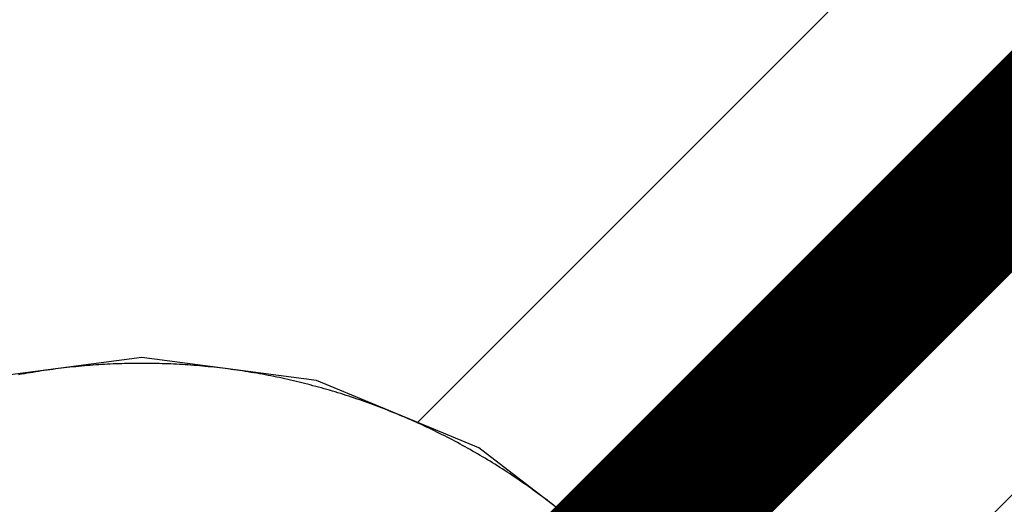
# Model space of a CAD drawing. Header units: millimetres. Extents: x -1.5 to 11.1, y -3 to 5.
# Tile 181 of 256: x 0.5422 to 0.6049, y 2.9335 to 2.9644. Entities that reach past the tile are written whole.
import ezdxf

# ---------------------------------------------------------------- set-up
doc = ezdxf.new("R2010")
doc.units = ezdxf.units.MM
doc.header["$MEASUREMENT"] = 0
for name, color, linetype, true_color in [('BottomLayer', 5, 'Continuous', 0x0000ff), ('Metal_2', 7, 'Continuous', 0x7f0000), ('Metal_3', 7, 'Continuous', 0x3f7f00), ('TopLayer', 1, 'Continuous', 0xff0000)]:
    doc.layers.add(name, color=color, linetype=linetype, true_color=true_color)

msp = doc.modelspace()

# ---------------------------------------------------------------- linework, layer by layer
at = {"layer": 'BottomLayer'}
for p, q in [((0.55, 2.942867), (0.538905, 2.941406)), ((0.561095, 2.941406), (0.55, 2.942867)), ((0.571433, 2.937124), (0.561095, 2.941406)), ((0.580311, 2.930311), (0.571433, 2.937124))]:
    msp.add_line(p, q, dxfattribs=at)
at = {"layer": 'Metal_2'}
for p, q in [((0.54945, 2.942496), (0.549266, 2.942494)), ((0.549633, 2.942499), (0.54945, 2.942496)), ((0.549817, 2.9425), (0.549633, 2.942499)), ((0.55, 2.9425), (0.549817, 2.9425)), ((0.550183, 2.9425), (0.55, 2.9425)), ((0.550367, 2.942499), (0.550183, 2.9425)), ((0.55055, 2.942496), (0.550367, 2.942499)), ((0.550734, 2.942494), (0.55055, 2.942496)), ((0.542881, 2.9419), (0.5427, 2.941868)), ((0.543062, 2.94193), (0.542881, 2.9419)), ((0.543243, 2.941959), (0.543062, 2.94193)), ((0.543424, 2.941988), (0.543243, 2.941959)), ((0.543605, 2.942016), (0.543424, 2.941988)), ((0.543787, 2.942044), (0.543605, 2.942016)), ((0.543968, 2.94207), (0.543787, 2.942044)), ((0.54415, 2.942096), (0.543968, 2.94207)), ((0.544331, 2.94212), (0.54415, 2.942096)), ((0.544513, 2.942144), (0.544331, 2.94212)), ((0.544695, 2.942168), (0.544513, 2.942144)), ((0.544877, 2.94219), (0.544695, 2.942168)), ((0.545059, 2.942212), (0.544877, 2.94219)), ((0.545242, 2.942233), (0.545059, 2.942212)), ((0.545424, 2.942253), (0.545242, 2.942233)), ((0.545606, 2.942272), (0.545424, 2.942253)), ((0.545789, 2.942291), (0.545606, 2.942272)), ((0.545971, 2.942309), (0.545789, 2.942291)), ((0.546154, 2.942326), (0.545971, 2.942309)), ((0.546337, 2.942342), (0.546154, 2.942326)), ((0.546519, 2.942357), (0.546337, 2.942342)), ((0.546702, 2.942372), (0.546519, 2.942357)), ((0.546885, 2.942386), (0.546702, 2.942372)), ((0.547068, 2.942399), (0.546885, 2.942386)), ((0.547251, 2.942411), (0.547068, 2.942399)), ((0.547434, 2.942423), (0.547251, 2.942411)), ((0.547617, 2.942433), (0.547434, 2.942423)), ((0.5478, 2.942443), (0.547617, 2.942433)), ((0.547983, 2.942452), (0.5478, 2.942443)), ((0.548167, 2.942461), (0.547983, 2.942452)), ((0.54835, 2.942468), (0.548167, 2.942461)), ((0.548533, 2.942475), (0.54835, 2.942468)), ((0.548716, 2.942481), (0.548533, 2.942475)), ((0.5489, 2.942486), (0.548716, 2.942481)), ((0.549083, 2.94249), (0.5489, 2.942486)), ((0.549266, 2.942494), (0.549083, 2.94249)), ((0.550917, 2.94249), (0.550734, 2.942494)), ((0.5511, 2.942486), (0.550917, 2.94249)), ((0.551284, 2.942481), (0.5511, 2.942486)), ((0.551467, 2.942475), (0.551284, 2.942481)), ((0.55165, 2.942468), (0.551467, 2.942475)), ((0.551833, 2.942461), (0.55165, 2.942468)), ((0.552017, 2.942452), (0.551833, 2.942461)), ((0.5522, 2.942443), (0.552017, 2.942452)), ((0.552383, 2.942433), (0.5522, 2.942443)), ((0.552566, 2.942423), (0.552383, 2.942433)), ((0.552749, 2.942411), (0.552566, 2.942423)), ((0.552932, 2.942399), (0.552749, 2.942411)), ((0.553115, 2.942386), (0.552932, 2.942399)), ((0.553298, 2.942372), (0.553115, 2.942386)), ((0.553481, 2.942357), (0.553298, 2.942372)), ((0.553663, 2.942342), (0.553481, 2.942357)), ((0.553846, 2.942326), (0.553663, 2.942342)), ((0.554029, 2.942309), (0.553846, 2.942326)), ((0.554211, 2.942291), (0.554029, 2.942309)), ((0.554394, 2.942272), (0.554211, 2.942291)), ((0.554576, 2.942253), (0.554394, 2.942272)), ((0.554759, 2.942233), (0.554576, 2.942253)), ((0.554941, 2.942212), (0.554759, 2.942233)), ((0.555123, 2.94219), (0.554941, 2.942212)), ((0.555305, 2.942168), (0.555123, 2.94219)), ((0.555487, 2.942144), (0.555305, 2.942168)), ((0.555669, 2.94212), (0.555487, 2.942144)), ((0.55585, 2.942096), (0.555669, 2.94212)), ((0.556032, 2.94207), (0.55585, 2.942096)), ((0.556213, 2.942044), (0.556032, 2.94207)), ((0.556395, 2.942016), (0.556213, 2.942044)), ((0.556576, 2.941988), (0.556395, 2.942016)), ((0.556757, 2.941959), (0.556576, 2.941988)), ((0.556938, 2.94193), (0.556757, 2.941959)), ((0.557119, 2.9419), (0.556938, 2.94193)), ((0.5573, 2.941868), (0.557119, 2.9419)), ((0.542339, 2.941804), (0.542159, 2.941771)), ((0.54252, 2.941837), (0.542339, 2.941804)), ((0.5427, 2.941868), (0.54252, 2.941837)), ((0.55748, 2.941837), (0.5573, 2.941868)), ((0.557661, 2.941804), (0.55748, 2.941837)), ((0.557841, 2.941771), (0.557661, 2.941804)), ((0.558021, 2.941736), (0.557841, 2.941771)), ((0.558201, 2.941701), (0.558021, 2.941736)), ((0.558381, 2.941666), (0.558201, 2.941701)), ((0.558561, 2.941629), (0.558381, 2.941666)), ((0.558741, 2.941592), (0.558561, 2.941629)), ((0.55892, 2.941553), (0.558741, 2.941592)), ((0.559099, 2.941515), (0.55892, 2.941553)), ((0.559278, 2.941475), (0.559099, 2.941515)), ((0.559457, 2.941435), (0.559278, 2.941475)), ((0.559636, 2.941393), (0.559457, 2.941435)), ((0.559814, 2.941351), (0.559636, 2.941393)), ((0.559993, 2.941309), (0.559814, 2.941351)), ((0.560171, 2.941265), (0.559993, 2.941309)), ((0.560349, 2.941221), (0.560171, 2.941265)), ((0.560527, 2.941176), (0.560349, 2.941221)), ((0.560704, 2.94113), (0.560527, 2.941176)), ((0.560882, 2.941083), (0.560704, 2.94113)), ((0.561059, 2.941036), (0.560882, 2.941083)), ((0.561236, 2.940988), (0.561059, 2.941036)), ((0.561413, 2.940939), (0.561236, 2.940988)), ((0.561589, 2.940889), (0.561413, 2.940939)), ((0.561766, 2.940839), (0.561589, 2.940889)), ((0.561942, 2.940788), (0.561766, 2.940839)), ((0.562118, 2.940736), (0.561942, 2.940788)), ((0.562293, 2.940683), (0.562118, 2.940736)), ((0.562469, 2.94063), (0.562293, 2.940683)), ((0.562644, 2.940576), (0.562469, 2.94063)), ((0.562819, 2.940521), (0.562644, 2.940576)), ((0.562994, 2.940465), (0.562819, 2.940521)), ((0.563168, 2.940409), (0.562994, 2.940465)), ((0.563342, 2.940351), (0.563168, 2.940409)), ((0.563516, 2.940294), (0.563342, 2.940351)), ((0.56369, 2.940235), (0.563516, 2.940294)), ((0.563864, 2.940175), (0.56369, 2.940235)), ((0.564037, 2.940115), (0.563864, 2.940175)), ((0.56421, 2.940054), (0.564037, 2.940115)), ((0.564383, 2.939992), (0.56421, 2.940054)), ((0.564555, 2.93993), (0.564383, 2.939992)), ((0.564727, 2.939867), (0.564555, 2.93993)), ((0.564899, 2.939803), (0.564727, 2.939867)), ((0.565071, 2.939738), (0.564899, 2.939803)), ((0.565242, 2.939673), (0.565071, 2.939738)), ((0.565413, 2.939607), (0.565242, 2.939673)), ((0.565584, 2.93954), (0.565413, 2.939607)), ((0.565754, 2.939472), (0.565584, 2.93954)), ((0.565925, 2.939404), (0.565754, 2.939472)), ((0.566094, 2.939335), (0.565925, 2.939404)), ((0.566264, 2.939265), (0.566094, 2.939335)), ((0.566433, 2.939194), (0.566264, 2.939265)), ((0.566602, 2.939123), (0.566433, 2.939194)), ((0.566771, 2.939051), (0.566602, 2.939123)), ((0.566939, 2.938978), (0.566771, 2.939051)), ((0.567107, 2.938905), (0.566939, 2.938978)), ((0.567275, 2.938831), (0.567107, 2.938905)), ((0.567443, 2.938756), (0.567275, 2.938831)), ((0.56761, 2.93868), (0.567443, 2.938756)), ((0.567776, 2.938604), (0.56761, 2.93868)), ((0.567943, 2.938527), (0.567776, 2.938604)), ((0.568109, 2.938449), (0.567943, 2.938527)), ((0.568275, 2.93837), (0.568109, 2.938449)), ((0.56844, 2.938291), (0.568275, 2.93837)), ((0.568605, 2.938211), (0.56844, 2.938291)), ((0.56877, 2.938131), (0.568605, 2.938211)), ((0.568934, 2.938049), (0.56877, 2.938131)), ((0.569098, 2.937967), (0.568934, 2.938049)), ((0.569262, 2.937885), (0.569098, 2.937967)), ((0.569425, 2.937801), (0.569262, 2.937885)), ((0.569588, 2.937717), (0.569425, 2.937801)), ((0.569751, 2.937632), (0.569588, 2.937717)), ((0.569913, 2.937546), (0.569751, 2.937632)), ((0.570075, 2.93746), (0.569913, 2.937546)), ((0.570236, 2.937373), (0.570075, 2.93746)), ((0.570397, 2.937286), (0.570236, 2.937373)), ((0.570558, 2.937197), (0.570397, 2.937286)), ((0.570718, 2.937108), (0.570558, 2.937197)), ((0.570878, 2.937018), (0.570718, 2.937108)), ((0.571038, 2.936928), (0.570878, 2.937018)), ((0.571197, 2.936837), (0.571038, 2.936928)), ((0.571356, 2.936745), (0.571197, 2.936837)), ((0.571514, 2.936652), (0.571356, 2.936745)), ((0.571672, 2.936559), (0.571514, 2.936652)), ((0.57183, 2.936465), (0.571672, 2.936559)), ((0.571987, 2.936371), (0.57183, 2.936465)), ((0.572144, 2.936276), (0.571987, 2.936371)), ((0.5723, 2.93618), (0.572144, 2.936276)), ((0.572456, 2.936083), (0.5723, 2.93618)), ((0.572611, 2.935986), (0.572456, 2.936083)), ((0.572766, 2.935888), (0.572611, 2.935986)), ((0.572921, 2.935789), (0.572766, 2.935888)), ((0.573075, 2.93569), (0.572921, 2.935789)), ((0.573229, 2.93559), (0.573075, 2.93569)), ((0.573383, 2.93549), (0.573229, 2.93559)), ((0.573535, 2.935388), (0.573383, 2.93549)), ((0.573688, 2.935287), (0.573535, 2.935388)), ((0.57384, 2.935184), (0.573688, 2.935287)), ((0.573992, 2.935081), (0.57384, 2.935184)), ((0.574143, 2.934977), (0.573992, 2.935081)), ((0.574294, 2.934872), (0.574143, 2.934977)), ((0.574444, 2.934767), (0.574294, 2.934872)), ((0.574594, 2.934661), (0.574444, 2.934767)), ((0.574743, 2.934555), (0.574594, 2.934661)), ((0.574892, 2.934448), (0.574743, 2.934555)), ((0.57504, 2.93434), (0.574892, 2.934448)), ((0.575188, 2.934232), (0.57504, 2.93434)), ((0.575336, 2.934123), (0.575188, 2.934232)), ((0.575483, 2.934013), (0.575336, 2.934123)), ((0.575629, 2.933903), (0.575483, 2.934013)), ((0.575775, 2.933792), (0.575629, 2.933903)), ((0.575921, 2.93368), (0.575775, 2.933792)), ((0.576066, 2.933568), (0.575921, 2.93368)), ((0.576211, 2.933455), (0.576066, 2.933568))]:
    msp.add_line(p, q, dxfattribs=at)
at = {"layer": 'Metal_3'}
for p, q in [((0.54945, 2.942496), (0.549266, 2.942494)), ((0.549633, 2.942499), (0.54945, 2.942496)), ((0.549817, 2.9425), (0.549633, 2.942499)), ((0.55, 2.9425), (0.549817, 2.9425)), ((0.550183, 2.9425), (0.55, 2.9425)), ((0.550367, 2.942499), (0.550183, 2.9425)), ((0.55055, 2.942496), (0.550367, 2.942499)), ((0.550734, 2.942494), (0.55055, 2.942496)), ((0.542881, 2.9419), (0.5427, 2.941868)), ((0.543062, 2.94193), (0.542881, 2.9419)), ((0.543243, 2.941959), (0.543062, 2.94193)), ((0.543424, 2.941988), (0.543243, 2.941959)), ((0.543605, 2.942016), (0.543424, 2.941988)), ((0.543787, 2.942044), (0.543605, 2.942016)), ((0.543968, 2.94207), (0.543787, 2.942044)), ((0.54415, 2.942096), (0.543968, 2.94207)), ((0.544331, 2.94212), (0.54415, 2.942096)), ((0.544513, 2.942144), (0.544331, 2.94212)), ((0.544695, 2.942168), (0.544513, 2.942144)), ((0.544877, 2.94219), (0.544695, 2.942168)), ((0.545059, 2.942212), (0.544877, 2.94219)), ((0.545242, 2.942233), (0.545059, 2.942212)), ((0.545424, 2.942253), (0.545242, 2.942233)), ((0.545606, 2.942272), (0.545424, 2.942253)), ((0.545789, 2.942291), (0.545606, 2.942272)), ((0.545971, 2.942309), (0.545789, 2.942291)), ((0.546154, 2.942326), (0.545971, 2.942309)), ((0.546337, 2.942342), (0.546154, 2.942326)), ((0.546519, 2.942357), (0.546337, 2.942342)), ((0.546702, 2.942372), (0.546519, 2.942357)), ((0.546885, 2.942386), (0.546702, 2.942372)), ((0.547068, 2.942399), (0.546885, 2.942386)), ((0.547251, 2.942411), (0.547068, 2.942399)), ((0.547434, 2.942423), (0.547251, 2.942411)), ((0.547617, 2.942433), (0.547434, 2.942423)), ((0.5478, 2.942443), (0.547617, 2.942433)), ((0.547983, 2.942452), (0.5478, 2.942443)), ((0.548167, 2.942461), (0.547983, 2.942452)), ((0.54835, 2.942468), (0.548167, 2.942461)), ((0.548533, 2.942475), (0.54835, 2.942468)), ((0.548716, 2.942481), (0.548533, 2.942475)), ((0.5489, 2.942486), (0.548716, 2.942481)), ((0.549083, 2.94249), (0.5489, 2.942486)), ((0.549266, 2.942494), (0.549083, 2.94249)), ((0.550917, 2.94249), (0.550734, 2.942494)), ((0.5511, 2.942486), (0.550917, 2.94249)), ((0.551284, 2.942481), (0.5511, 2.942486)), ((0.551467, 2.942475), (0.551284, 2.942481)), ((0.55165, 2.942468), (0.551467, 2.942475)), ((0.551833, 2.942461), (0.55165, 2.942468)), ((0.552017, 2.942452), (0.551833, 2.942461)), ((0.5522, 2.942443), (0.552017, 2.942452)), ((0.552383, 2.942433), (0.5522, 2.942443)), ((0.552566, 2.942423), (0.552383, 2.942433)), ((0.552749, 2.942411), (0.552566, 2.942423)), ((0.552932, 2.942399), (0.552749, 2.942411)), ((0.553115, 2.942386), (0.552932, 2.942399)), ((0.553298, 2.942372), (0.553115, 2.942386)), ((0.553481, 2.942357), (0.553298, 2.942372)), ((0.553663, 2.942342), (0.553481, 2.942357)), ((0.553846, 2.942326), (0.553663, 2.942342)), ((0.554029, 2.942309), (0.553846, 2.942326)), ((0.554211, 2.942291), (0.554029, 2.942309)), ((0.554394, 2.942272), (0.554211, 2.942291)), ((0.554576, 2.942253), (0.554394, 2.942272)), ((0.554759, 2.942233), (0.554576, 2.942253)), ((0.554941, 2.942212), (0.554759, 2.942233)), ((0.555123, 2.94219), (0.554941, 2.942212)), ((0.555305, 2.942168), (0.555123, 2.94219)), ((0.555487, 2.942144), (0.555305, 2.942168)), ((0.555669, 2.94212), (0.555487, 2.942144)), ((0.55585, 2.942096), (0.555669, 2.94212)), ((0.556032, 2.94207), (0.55585, 2.942096)), ((0.556213, 2.942044), (0.556032, 2.94207)), ((0.556395, 2.942016), (0.556213, 2.942044)), ((0.556576, 2.941988), (0.556395, 2.942016)), ((0.556757, 2.941959), (0.556576, 2.941988)), ((0.556938, 2.94193), (0.556757, 2.941959)), ((0.557119, 2.9419), (0.556938, 2.94193)), ((0.5573, 2.941868), (0.557119, 2.9419)), ((0.542339, 2.941804), (0.542159, 2.941771)), ((0.54252, 2.941837), (0.542339, 2.941804)), ((0.5427, 2.941868), (0.54252, 2.941837)), ((0.55748, 2.941837), (0.5573, 2.941868)), ((0.557661, 2.941804), (0.55748, 2.941837)), ((0.557841, 2.941771), (0.557661, 2.941804)), ((0.558021, 2.941736), (0.557841, 2.941771)), ((0.558201, 2.941701), (0.558021, 2.941736)), ((0.558381, 2.941666), (0.558201, 2.941701)), ((0.558561, 2.941629), (0.558381, 2.941666)), ((0.558741, 2.941592), (0.558561, 2.941629)), ((0.55892, 2.941553), (0.558741, 2.941592)), ((0.559099, 2.941515), (0.55892, 2.941553)), ((0.559278, 2.941475), (0.559099, 2.941515)), ((0.559457, 2.941435), (0.559278, 2.941475)), ((0.559636, 2.941393), (0.559457, 2.941435)), ((0.559814, 2.941351), (0.559636, 2.941393)), ((0.559993, 2.941309), (0.559814, 2.941351)), ((0.560171, 2.941265), (0.559993, 2.941309)), ((0.560349, 2.941221), (0.560171, 2.941265)), ((0.560527, 2.941176), (0.560349, 2.941221)), ((0.560704, 2.94113), (0.560527, 2.941176)), ((0.560882, 2.941083), (0.560704, 2.94113)), ((0.561059, 2.941036), (0.560882, 2.941083)), ((0.561236, 2.940988), (0.561059, 2.941036)), ((0.561413, 2.940939), (0.561236, 2.940988)), ((0.561589, 2.940889), (0.561413, 2.940939)), ((0.561766, 2.940839), (0.561589, 2.940889)), ((0.561942, 2.940788), (0.561766, 2.940839)), ((0.562118, 2.940736), (0.561942, 2.940788)), ((0.562293, 2.940683), (0.562118, 2.940736)), ((0.562469, 2.94063), (0.562293, 2.940683)), ((0.562644, 2.940576), (0.562469, 2.94063)), ((0.562819, 2.940521), (0.562644, 2.940576)), ((0.562994, 2.940465), (0.562819, 2.940521)), ((0.563168, 2.940409), (0.562994, 2.940465)), ((0.563342, 2.940351), (0.563168, 2.940409)), ((0.563516, 2.940294), (0.563342, 2.940351)), ((0.56369, 2.940235), (0.563516, 2.940294)), ((0.563864, 2.940175), (0.56369, 2.940235)), ((0.564037, 2.940115), (0.563864, 2.940175)), ((0.56421, 2.940054), (0.564037, 2.940115)), ((0.564383, 2.939992), (0.56421, 2.940054)), ((0.564555, 2.93993), (0.564383, 2.939992)), ((0.564727, 2.939867), (0.564555, 2.93993)), ((0.564899, 2.939803), (0.564727, 2.939867)), ((0.565071, 2.939738), (0.564899, 2.939803)), ((0.565242, 2.939673), (0.565071, 2.939738)), ((0.565413, 2.939607), (0.565242, 2.939673)), ((0.565584, 2.93954), (0.565413, 2.939607)), ((0.565754, 2.939472), (0.565584, 2.93954)), ((0.565925, 2.939404), (0.565754, 2.939472)), ((0.566094, 2.939335), (0.565925, 2.939404)), ((0.566264, 2.939265), (0.566094, 2.939335)), ((0.566433, 2.939194), (0.566264, 2.939265)), ((0.566602, 2.939123), (0.566433, 2.939194)), ((0.566771, 2.939051), (0.566602, 2.939123)), ((0.566939, 2.938978), (0.566771, 2.939051)), ((0.567107, 2.938905), (0.566939, 2.938978)), ((0.567275, 2.938831), (0.567107, 2.938905)), ((0.567443, 2.938756), (0.567275, 2.938831)), ((0.56761, 2.93868), (0.567443, 2.938756)), ((0.567776, 2.938604), (0.56761, 2.93868)), ((0.567943, 2.938527), (0.567776, 2.938604)), ((0.568109, 2.938449), (0.567943, 2.938527)), ((0.568275, 2.93837), (0.568109, 2.938449)), ((0.56844, 2.938291), (0.568275, 2.93837)), ((0.568605, 2.938211), (0.56844, 2.938291)), ((0.56877, 2.938131), (0.568605, 2.938211)), ((0.568934, 2.938049), (0.56877, 2.938131)), ((0.569098, 2.937967), (0.568934, 2.938049)), ((0.569262, 2.937885), (0.569098, 2.937967)), ((0.569425, 2.937801), (0.569262, 2.937885)), ((0.569588, 2.937717), (0.569425, 2.937801)), ((0.569751, 2.937632), (0.569588, 2.937717)), ((0.569913, 2.937546), (0.569751, 2.937632)), ((0.570075, 2.93746), (0.569913, 2.937546)), ((0.570236, 2.937373), (0.570075, 2.93746)), ((0.570397, 2.937286), (0.570236, 2.937373)), ((0.570558, 2.937197), (0.570397, 2.937286)), ((0.570718, 2.937108), (0.570558, 2.937197)), ((0.570878, 2.937018), (0.570718, 2.937108)), ((0.571038, 2.936928), (0.570878, 2.937018)), ((0.571197, 2.936837), (0.571038, 2.936928)), ((0.571356, 2.936745), (0.571197, 2.936837)), ((0.571514, 2.936652), (0.571356, 2.936745)), ((0.571672, 2.936559), (0.571514, 2.936652)), ((0.57183, 2.936465), (0.571672, 2.936559)), ((0.571987, 2.936371), (0.57183, 2.936465)), ((0.572144, 2.936276), (0.571987, 2.936371)), ((0.5723, 2.93618), (0.572144, 2.936276)), ((0.572456, 2.936083), (0.5723, 2.93618)), ((0.572611, 2.935986), (0.572456, 2.936083)), ((0.572766, 2.935888), (0.572611, 2.935986)), ((0.572921, 2.935789), (0.572766, 2.935888)), ((0.573075, 2.93569), (0.572921, 2.935789)), ((0.573229, 2.93559), (0.573075, 2.93569)), ((0.573383, 2.93549), (0.573229, 2.93559)), ((0.573535, 2.935388), (0.573383, 2.93549)), ((0.573688, 2.935287), (0.573535, 2.935388)), ((0.57384, 2.935184), (0.573688, 2.935287)), ((0.573992, 2.935081), (0.57384, 2.935184)), ((0.574143, 2.934977), (0.573992, 2.935081)), ((0.574294, 2.934872), (0.574143, 2.934977)), ((0.574444, 2.934767), (0.574294, 2.934872)), ((0.574594, 2.934661), (0.574444, 2.934767)), ((0.574743, 2.934555), (0.574594, 2.934661)), ((0.574892, 2.934448), (0.574743, 2.934555)), ((0.57504, 2.93434), (0.574892, 2.934448)), ((0.575188, 2.934232), (0.57504, 2.93434)), ((0.575336, 2.934123), (0.575188, 2.934232)), ((0.575483, 2.934013), (0.575336, 2.934123)), ((0.575629, 2.933903), (0.575483, 2.934013)), ((0.575775, 2.933792), (0.575629, 2.933903)), ((0.575921, 2.93368), (0.575775, 2.933792)), ((0.576066, 2.933568), (0.575921, 2.93368)), ((0.576211, 2.933455), (0.576066, 2.933568))]:
    msp.add_line(p, q, dxfattribs=at)
at = {"layer": 'TopLayer'}
for p, q in [((0.614393, 2.985607), (0.567511, 2.938725)), ((0.588725, 2.917511), (0.631213, 2.96)), ((0.54945, 2.942496), (0.549266, 2.942494)), ((0.549633, 2.942499), (0.54945, 2.942496)), ((0.549817, 2.9425), (0.549633, 2.942499)), ((0.55, 2.9425), (0.549817, 2.9425)), ((0.550183, 2.9425), (0.55, 2.9425)), ((0.550367, 2.942499), (0.550183, 2.9425)), ((0.55055, 2.942496), (0.550367, 2.942499)), ((0.550734, 2.942494), (0.55055, 2.942496)), ((0.542881, 2.9419), (0.5427, 2.941868)), ((0.543062, 2.94193), (0.542881, 2.9419)), ((0.543243, 2.941959), (0.543062, 2.94193)), ((0.543424, 2.941988), (0.543243, 2.941959)), ((0.543605, 2.942016), (0.543424, 2.941988)), ((0.543787, 2.942044), (0.543605, 2.942016)), ((0.543968, 2.94207), (0.543787, 2.942044)), ((0.54415, 2.942096), (0.543968, 2.94207)), ((0.544331, 2.94212), (0.54415, 2.942096)), ((0.544513, 2.942144), (0.544331, 2.94212)), ((0.544695, 2.942168), (0.544513, 2.942144)), ((0.544877, 2.94219), (0.544695, 2.942168)), ((0.545059, 2.942212), (0.544877, 2.94219)), ((0.545242, 2.942233), (0.545059, 2.942212)), ((0.545424, 2.942253), (0.545242, 2.942233)), ((0.545606, 2.942272), (0.545424, 2.942253)), ((0.545789, 2.942291), (0.545606, 2.942272)), ((0.545971, 2.942309), (0.545789, 2.942291)), ((0.546154, 2.942326), (0.545971, 2.942309)), ((0.546337, 2.942342), (0.546154, 2.942326)), ((0.546519, 2.942357), (0.546337, 2.942342)), ((0.546702, 2.942372), (0.546519, 2.942357)), ((0.546885, 2.942386), (0.546702, 2.942372)), ((0.547068, 2.942399), (0.546885, 2.942386)), ((0.547251, 2.942411), (0.547068, 2.942399)), ((0.547434, 2.942423), (0.547251, 2.942411)), ((0.547617, 2.942433), (0.547434, 2.942423)), ((0.5478, 2.942443), (0.547617, 2.942433)), ((0.547983, 2.942452), (0.5478, 2.942443)), ((0.548167, 2.942461), (0.547983, 2.942452)), ((0.54835, 2.942468), (0.548167, 2.942461)), ((0.548533, 2.942475), (0.54835, 2.942468)), ((0.548716, 2.942481), (0.548533, 2.942475)), ((0.5489, 2.942486), (0.548716, 2.942481)), ((0.549083, 2.94249), (0.5489, 2.942486)), ((0.549266, 2.942494), (0.549083, 2.94249)), ((0.550917, 2.94249), (0.550734, 2.942494)), ((0.5511, 2.942486), (0.550917, 2.94249)), ((0.551284, 2.942481), (0.5511, 2.942486)), ((0.551467, 2.942475), (0.551284, 2.942481)), ((0.55165, 2.942468), (0.551467, 2.942475)), ((0.551833, 2.942461), (0.55165, 2.942468)), ((0.552017, 2.942452), (0.551833, 2.942461)), ((0.5522, 2.942443), (0.552017, 2.942452)), ((0.552383, 2.942433), (0.5522, 2.942443)), ((0.552566, 2.942423), (0.552383, 2.942433)), ((0.552749, 2.942411), (0.552566, 2.942423)), ((0.552932, 2.942399), (0.552749, 2.942411)), ((0.553115, 2.942386), (0.552932, 2.942399)), ((0.553298, 2.942372), (0.553115, 2.942386)), ((0.553481, 2.942357), (0.553298, 2.942372)), ((0.553663, 2.942342), (0.553481, 2.942357)), ((0.553846, 2.942326), (0.553663, 2.942342)), ((0.554029, 2.942309), (0.553846, 2.942326)), ((0.554211, 2.942291), (0.554029, 2.942309)), ((0.554394, 2.942272), (0.554211, 2.942291)), ((0.554576, 2.942253), (0.554394, 2.942272)), ((0.554759, 2.942233), (0.554576, 2.942253)), ((0.554941, 2.942212), (0.554759, 2.942233)), ((0.555123, 2.94219), (0.554941, 2.942212)), ((0.555305, 2.942168), (0.555123, 2.94219)), ((0.555487, 2.942144), (0.555305, 2.942168)), ((0.555669, 2.94212), (0.555487, 2.942144)), ((0.55585, 2.942096), (0.555669, 2.94212)), ((0.556032, 2.94207), (0.55585, 2.942096)), ((0.556213, 2.942044), (0.556032, 2.94207)), ((0.556395, 2.942016), (0.556213, 2.942044)), ((0.556576, 2.941988), (0.556395, 2.942016)), ((0.556757, 2.941959), (0.556576, 2.941988)), ((0.556938, 2.94193), (0.556757, 2.941959)), ((0.557119, 2.9419), (0.556938, 2.94193)), ((0.5573, 2.941868), (0.557119, 2.9419)), ((0.542339, 2.941804), (0.542159, 2.941771)), ((0.54252, 2.941837), (0.542339, 2.941804)), ((0.5427, 2.941868), (0.54252, 2.941837)), ((0.55748, 2.941837), (0.5573, 2.941868)), ((0.557661, 2.941804), (0.55748, 2.941837)), ((0.557841, 2.941771), (0.557661, 2.941804)), ((0.558021, 2.941736), (0.557841, 2.941771)), ((0.558201, 2.941701), (0.558021, 2.941736)), ((0.558381, 2.941666), (0.558201, 2.941701)), ((0.558561, 2.941629), (0.558381, 2.941666)), ((0.558741, 2.941592), (0.558561, 2.941629)), ((0.55892, 2.941553), (0.558741, 2.941592)), ((0.559099, 2.941515), (0.55892, 2.941553)), ((0.559278, 2.941475), (0.559099, 2.941515)), ((0.559457, 2.941435), (0.559278, 2.941475)), ((0.559636, 2.941393), (0.559457, 2.941435)), ((0.559814, 2.941351), (0.559636, 2.941393)), ((0.559993, 2.941309), (0.559814, 2.941351)), ((0.560171, 2.941265), (0.559993, 2.941309)), ((0.560349, 2.941221), (0.560171, 2.941265)), ((0.560527, 2.941176), (0.560349, 2.941221)), ((0.560704, 2.94113), (0.560527, 2.941176)), ((0.560882, 2.941083), (0.560704, 2.94113)), ((0.561059, 2.941036), (0.560882, 2.941083)), ((0.561236, 2.940988), (0.561059, 2.941036)), ((0.561413, 2.940939), (0.561236, 2.940988)), ((0.561589, 2.940889), (0.561413, 2.940939)), ((0.561766, 2.940839), (0.561589, 2.940889)), ((0.561942, 2.940788), (0.561766, 2.940839)), ((0.562118, 2.940736), (0.561942, 2.940788)), ((0.562293, 2.940683), (0.562118, 2.940736)), ((0.562469, 2.94063), (0.562293, 2.940683)), ((0.562644, 2.940576), (0.562469, 2.94063)), ((0.562819, 2.940521), (0.562644, 2.940576)), ((0.562994, 2.940465), (0.562819, 2.940521)), ((0.563168, 2.940409), (0.562994, 2.940465)), ((0.563342, 2.940351), (0.563168, 2.940409)), ((0.563516, 2.940294), (0.563342, 2.940351)), ((0.56369, 2.940235), (0.563516, 2.940294)), ((0.563864, 2.940175), (0.56369, 2.940235)), ((0.564037, 2.940115), (0.563864, 2.940175)), ((0.56421, 2.940054), (0.564037, 2.940115)), ((0.564383, 2.939992), (0.56421, 2.940054)), ((0.564555, 2.93993), (0.564383, 2.939992)), ((0.564727, 2.939867), (0.564555, 2.93993)), ((0.564899, 2.939803), (0.564727, 2.939867)), ((0.565071, 2.939738), (0.564899, 2.939803)), ((0.565242, 2.939673), (0.565071, 2.939738)), ((0.565413, 2.939607), (0.565242, 2.939673)), ((0.565584, 2.93954), (0.565413, 2.939607)), ((0.565754, 2.939472), (0.565584, 2.93954)), ((0.565925, 2.939404), (0.565754, 2.939472)), ((0.566094, 2.939335), (0.565925, 2.939404)), ((0.566264, 2.939265), (0.566094, 2.939335)), ((0.566433, 2.939194), (0.566264, 2.939265)), ((0.566602, 2.939123), (0.566433, 2.939194)), ((0.566771, 2.939051), (0.566602, 2.939123)), ((0.566939, 2.938978), (0.566771, 2.939051)), ((0.567107, 2.938905), (0.566939, 2.938978)), ((0.567275, 2.938831), (0.567107, 2.938905)), ((0.567443, 2.938756), (0.567275, 2.938831)), ((0.567511, 2.938725), (0.567443, 2.938756))]:
    msp.add_line(p, q, dxfattribs=at)
msp.add_lwpolyline([(0.55, 2.9, 0.01, 0.01, 0), (0.625, 2.975, 0.01, 0.01, 0)], format="xyseb", dxfattribs=at)

doc.saveas('drawing.dxf')
